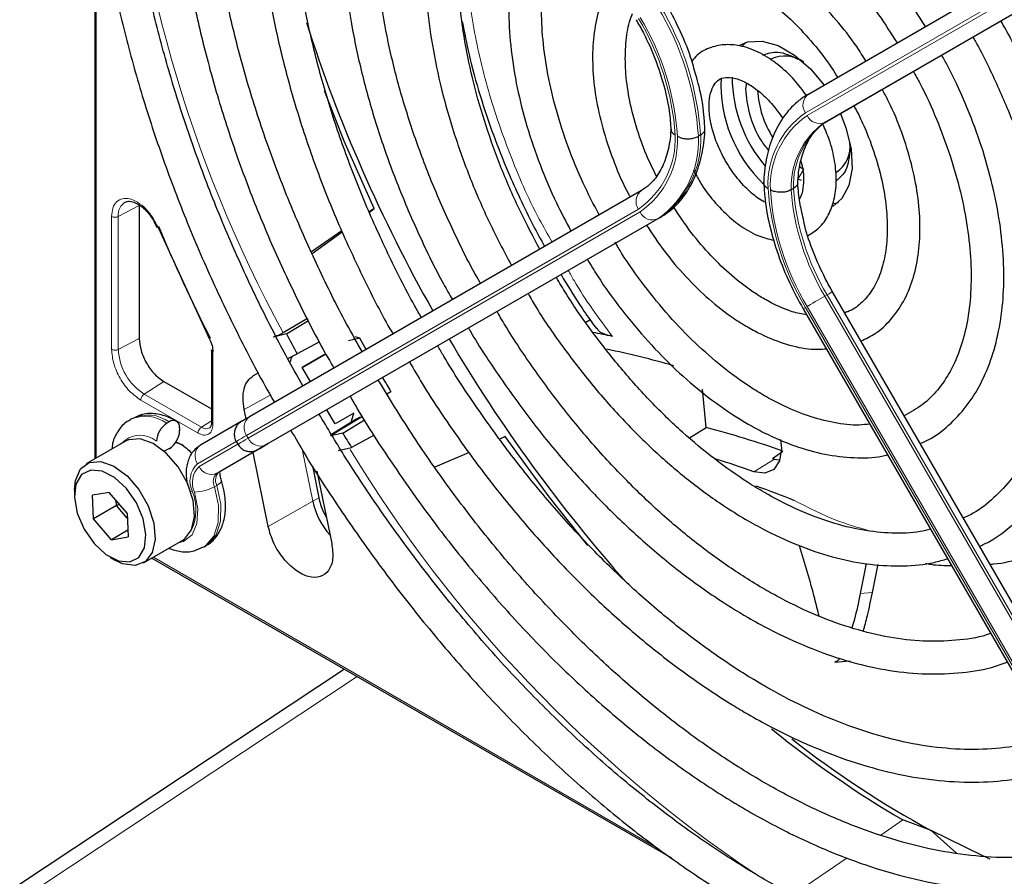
# Paper-space layout 'Blatt2' of a CAD drawing. Header units: millimetres. Extents: x 5 to 418, y 2 to 292.
# Tile 51 of 88: x 108 to 120, y 213 to 224. Entities that reach past the tile are written whole.
import ezdxf

# ---------------------------------------------------------------- set-up
doc = ezdxf.new("R2010")
doc.units = ezdxf.units.MM

psp = doc.layouts.new('Blatt2')

# ---------------------------------------------------------------- linework, layer by layer
at = {"color": 7, "linetype": 'Continuous', "lineweight": 25}
for p, q in [((108.866, 225.581), (108.866, 218.234)), ((117.6, 222.7), (122.395, 225.47)), ((117.828, 222.37), (122.624, 225.14)), ((116.834, 223.333), (116.794, 223.292)), ((116.834, 222.762), (116.847, 222.832)), ((116.28, 222.199), (116.252, 222.183)), ((117.495, 221.81), (117.541, 221.782)), ((117.515, 221.644), (117.47, 221.659)), ((115.557, 221.521), (110.761, 218.751)), ((117.416, 221.544), (117.387, 221.528)), ((109.41, 221.334), (109.41, 219.707)), ((117.911, 221.361), (117.965, 221.374)), ((112.285, 221.298), (112.225, 221.257)), ((112.226, 221.256), (112.285, 221.298)), ((109.59, 221.144), (109.624, 221.067)), ((115.785, 221.19), (110.989, 218.421)), ((109.641, 221.066), (110.271, 219.702)), ((111.889, 221.025), (111.517, 220.768)), ((111.526, 220.747), (111.894, 221.014)), ((122.69, 211.974), (117.894, 220.28)), ((117.534, 220.072), (122.329, 211.766)), ((111.469, 219.951), (111.172, 219.778)), ((111.211, 219.765), (111.481, 219.929)), ((114.875, 219.907), (114.926, 219.938)), ((111.211, 219.765), (111.051, 219.725)), ((111.615, 219.668), (111.342, 219.519)), ((112.109, 219.714), (111.972, 219.681)), ((112.109, 219.714), (112.052, 219.727)), ((110.295, 219.569), (110.295, 218.679)), ((111.229, 219.464), (111.342, 219.519)), ((111.406, 219.354), (111.692, 219.52)), ((111.692, 219.52), (111.406, 219.354)), ((110.87, 219.287), (110.805, 219.25)), ((111.506, 219.181), (111.406, 219.354)), ((109.713, 219.181), (110.295, 218.846)), ((112.49, 219.056), (112.442, 219.028)), ((116.347, 218.619), (116.304, 219.089)), ((110.718, 218.726), (110.695, 218.84)), ((111.806, 218.662), (111.706, 218.835)), ((109.327, 218.731), (109.299, 218.715)), ((109.777, 218.687), (109.749, 218.67)), ((110.657, 218.691), (110.161, 218.404)), ((110.294, 218.68), (110.294, 218.678)), ((112.074, 218.724), (111.762, 218.535)), ((112.038, 218.796), (111.806, 218.662)), ((111.9, 218.55), (112.166, 218.712)), ((112, 218.668), (112.038, 218.796)), ((109.904, 218.613), (109.904, 218.58)), ((116.143, 218.491), (116.347, 218.619)), ((109.243, 218.452), (108.762, 218.174)), ((109.857, 218.442), (109.904, 218.425)), ((110.597, 218.448), (110.617, 218.414)), ((111.9, 218.55), (111.75, 218.516)), ((112.284, 218.527), (112.008, 218.376)), ((113.889, 218.508), (113.821, 218.478)), ((109.777, 218.36), (109.749, 218.344)), ((110.886, 218.361), (110.389, 218.074)), ((110.942, 218.394), (110.87, 218.352)), ((111.843, 218.338), (112.008, 218.376)), ((117.161, 218.239), (117.287, 218.33)), ((110.988, 217.408), (110.803, 218.313)), ((113.446, 218.314), (113.029, 218.132)), ((117.161, 218.239), (117.185, 218.23)), ((117.185, 218.23), (117.244, 218.224)), ((111.529, 218.149), (111.608, 217.758)), ((111.585, 218.084), (111.766, 217.2)), ((108.617, 217.854), (108.617, 217.788)), ((109.042, 217.825), (108.837, 217.789)), ((108.85, 217.499), (108.837, 217.789)), ((109.261, 217.571), (109.042, 217.825)), ((109.133, 217.663), (109.13, 217.723)), ((109.133, 217.663), (108.85, 217.499)), ((109.171, 217.675), (109.133, 217.663)), ((109.264, 217.511), (109.133, 217.663)), ((109.069, 217.245), (108.85, 217.499)), ((109.261, 217.571), (109.274, 217.281)), ((109.27, 217.362), (109.069, 217.245)), ((109.069, 217.245), (109.274, 217.281)), ((109.462, 216.962), (109.943, 217.239)), ((110.199, 217.156), (110.227, 217.172)), ((109.056, 217.029), (109.112, 216.996)), ((109.565, 217.021), (115.924, 213.351)), ((118.305, 216.955), (118.232, 216.587)), ((117.922, 215.746), (118.111, 215.761)), ((111.924, 215.66), (107.947, 213.026)), ((119.099, 213.688), (118.755, 213.816)), ((119.099, 213.688), (119.411, 213.408))]:
    psp.add_line(p, q, dxfattribs=at)
at = {"color": 7, "linetype": 'Continuous', "lineweight": 18}
for p, q in [((108.883, 225.404), (108.883, 218.244)), ((122.358, 225.24), (117.562, 222.471)), ((117.582, 222.436), (122.378, 225.206)), ((122.595, 225.123), (117.8, 222.354)), ((117.828, 222.37), (117.8, 222.354)), ((117.541, 221.782), (117.47, 221.659)), ((109.41, 221.334), (109.154, 221.201)), ((110.724, 218.522), (115.52, 221.291)), ((115.54, 221.257), (110.744, 218.487)), ((109.072, 219.575), (109.072, 221.202)), ((109.154, 219.574), (109.154, 221.201)), ((110.961, 218.405), (115.757, 221.174)), ((115.785, 221.19), (115.757, 221.174)), ((117.828, 220.242), (117.8, 220.226)), ((117.8, 220.226), (122.595, 211.919)), ((122.624, 211.936), (117.828, 220.242)), ((117.562, 220.089), (122.358, 211.782)), ((122.378, 211.794), (117.582, 220.1)), ((109.154, 219.574), (109.41, 219.707)), ((110.312, 219.544), (110.312, 218.655)), ((110.805, 219.25), (110.87, 219.286)), ((109.713, 219.181), (109.471, 219.027)), ((110.13, 218.55), (109.43, 218.954)), ((110.171, 218.622), (109.471, 219.027)), ((111.014, 219.015), (110.695, 218.84)), ((110.295, 218.701), (110.171, 218.622)), ((112.143, 218.754), (111.75, 218.516)), ((110.124, 218.175), (110.597, 218.448)), ((110.744, 218.487), (110.724, 218.522)), ((110.616, 218.413), (110.144, 218.14)), ((110.361, 218.058), (110.857, 218.345)), ((111.408, 218.335), (111.534, 217.716)), ((116.931, 218.078), (117.185, 218.23)), ((110.389, 218.074), (110.361, 218.058)), ((110.36, 217.91), (110.331, 217.894)), ((111.534, 217.716), (110.988, 217.408)), ((111.608, 217.758), (111.534, 217.716)), ((109.583, 217.032), (115.753, 213.469)), ((118.232, 216.587), (118.382, 216.599)), ((112.078, 215.571), (108.217, 213.014)), ((118.755, 213.816), (118.485, 213.631)), ((118.075, 213.351), (117.393, 212.885))]:
    psp.add_line(p, q, dxfattribs=at)
at = {"color": 7, "linetype": 'Continuous', "lineweight": 25, "flags": 128}
for points in [[(116.759, 223.3), (116.855, 223.339), (117.032, 223.349), (117.228, 223.295), (117.43, 223.178), (117.625, 223.007), (117.79, 222.81)], [(112.285, 221.298), (111.92, 222.125), (111.677, 222.741)], [(117.99, 222.464), (118.058, 222.288), (118.121, 222.03), (118.133, 221.79), (118.095, 221.582), (118.009, 221.421), (117.899, 221.325)], [(112.187, 219.575), (112.155, 219.631), (112.109, 219.714)], [(110.761, 218.751), (110.733, 218.735), (110.709, 218.721), (110.69, 218.71), (110.676, 218.702), (110.671, 218.699)], [(109.943, 217.239), (109.966, 217.254), (110.051, 217.365), (110.087, 217.528), (110.069, 217.725), (110, 217.936), (109.887, 218.136), (109.741, 218.305), (109.58, 218.424), (109.42, 218.481), (109.279, 218.469), (109.243, 218.452)], [(114.898, 217.175), (114.425, 217.769), (113.889, 218.508)], [(117.258, 218.47), (117.269, 218.363), (117.246, 218.211), (117.175, 218.106), (117.066, 218.059), (116.931, 218.078)], [(109.749, 218.344), (109.724, 218.332), (109.715, 218.329)], [(109.947, 218.401), (109.947, 218.401), (109.856, 218.437)], [(110.857, 218.345), (110.884, 218.36), (110.906, 218.373), (110.924, 218.383), (110.937, 218.391), (110.942, 218.394)], [(110.975, 218.413), (110.971, 218.41), (110.957, 218.402), (110.938, 218.391), (110.914, 218.377), (110.886, 218.361)], [(110.989, 218.421), (110.963, 218.406), (110.941, 218.393), (110.923, 218.383), (110.91, 218.375), (110.901, 218.37), (110.897, 218.368), (110.897, 218.368)], [(110.95, 218.398), (110.948, 218.397), (110.942, 218.394)], [(110.977, 218.414), (110.983, 218.417), (110.984, 218.418)], [(108.617, 217.854), (108.629, 217.972), (108.691, 218.111), (108.798, 218.191), (108.939, 218.203), (109.099, 218.147), (109.261, 218.028), (109.406, 217.858), (109.519, 217.658), (109.589, 217.448), (109.606, 217.25), (109.57, 217.088), (109.485, 216.977), (109.359, 216.93), (109.206, 216.952), (109.112, 216.996)], [(108.857, 217.198), (109.003, 217.063), (109.155, 216.985), (109.295, 216.973), (109.406, 217.029), (109.475, 217.146), (109.493, 217.31), (109.459, 217.501), (109.376, 217.696), (109.254, 217.872), (109.108, 218.007), (108.956, 218.086), (108.816, 218.098), (108.705, 218.042), (108.636, 217.925), (108.618, 217.761), (108.652, 217.57), (108.735, 217.374), (108.857, 217.198)], [(119.824, 213.337), (119.723, 213.381), (119.099, 213.688)]]:
    psp.add_lwpolyline(points, dxfattribs=at)
at = {"color": 7, "linetype": 'Continuous', "lineweight": 18, "flags": 128}
for points in [[(117.894, 220.28), (117.891, 220.279), (117.883, 220.274), (117.87, 220.266), (117.851, 220.256), (117.828, 220.242)], [(117.8, 220.226), (117.773, 220.211), (117.744, 220.194), (117.714, 220.176), (117.683, 220.159), (117.654, 220.142), (117.626, 220.126), (117.602, 220.112), (117.582, 220.1)], [(117.562, 220.089), (117.547, 220.08), (117.537, 220.075), (117.534, 220.072), (117.534, 220.072)], [(110.744, 218.487), (110.707, 218.466), (110.677, 218.448), (110.652, 218.434), (110.634, 218.424), (110.622, 218.417), (110.617, 218.414), (110.617, 218.414)], [(110.87, 218.352), (110.864, 218.349), (110.863, 218.348)], [(110.897, 218.368), (110.898, 218.368), (110.904, 218.372)], [(110.942, 218.394), (110.946, 218.396), (110.949, 218.398), (110.95, 218.398)], [(110.36, 217.91), (110.382, 217.925), (110.4, 217.939), (110.411, 217.953), (110.416, 217.965), (110.415, 217.972)], [(110.199, 217.156), (110.225, 217.173), (110.324, 217.289), (110.377, 217.458), (110.38, 217.665), (110.331, 217.894)], [(110.36, 217.91), (110.408, 217.681), (110.405, 217.474), (110.352, 217.306), (110.253, 217.189), (110.227, 217.172)], [(110.088, 217.829), (110.128, 217.624), (110.117, 217.443), (110.056, 217.305), (109.95, 217.223), (109.887, 217.207)], [(110.04, 217.834), (110.041, 217.834), (110.062, 217.831)]]:
    psp.add_lwpolyline(points, dxfattribs=at)
at = {"color": 7, "linetype": 'Continuous', "lineweight": 18}
for centre, radius, start, end in [((125.632, 227.634), 16.456, 183.3097, 208.5112), ((112.725, 221.946), 3.535, 3.8459, 30.9445), ((112.753, 221.962), 3.535, 3.8459, 30.9445), ((112.759, 221.973), 3.218, 4.0341, 30.9259), ((112.73, 221.955), 3.275, 3.9971, 30.9295), ((117.698, 222.566), 0.166, 126.3512, 215.1851), ((118.177, 221.591), 1.073, 124.9266, 182.4906), ((118.185, 221.572), 1.053, 124.9128, 182.4318), ((117.733, 222.506), 0.166, 204.8163, 293.6431), ((118.35, 221.564), 0.963, 124.844, 182.1372), ((118.378, 221.58), 0.963, 124.844, 182.1372), ((114.917, 222.155), 1.053, 304.9128, 2.4318), ((114.925, 222.137), 1.073, 304.9266, 2.4906), ((115.09, 222.128), 1.164, 304.9831, 2.7305), ((115.118, 222.144), 1.164, 304.9831, 2.7305), ((115.655, 221.387), 0.166, 126.3512, 215.1851), ((120.372, 221.772), 3.275, 183.9971, 210.9295), ((120.343, 221.754), 3.218, 184.0341, 210.9259), ((120.337, 221.745), 2.958, 184.2186, 210.9078), ((120.366, 221.762), 2.958, 184.2186, 210.9078), ((109.331, 221.224), 0.178, 119.5203, 187.4277), ((115.69, 221.326), 0.166, 204.8163, 293.6431), ((109.841, 219.605), 0.687, 182.6055, 237.3945), ((109.485, 218.31), 0.446, 53.8639, 114.4166), ((109.514, 218.327), 0.445, 53.8215, 114.8681), ((110.859, 218.617), 0.166, 126.3512, 215.1851), ((110.228, 218.699), 0.0956, 233.416, 298.2251), ((109.42, 218.213), 0.311, 49.5168, 138.472), ((251.797, -25.854), 282.172, 119.99706, 120.02687), ((110.894, 218.557), 0.166, 204.8163, 293.6431), ((110.259, 218.271), 0.166, 126.3512, 215.1851), ((108.562, 222.595), 4.829, 299.9755, 300.1054), ((126.292, 227.033), 16.731, 211.2645, 235.9261), ((110.322, 217.962), 0.291, 132.8448, 206.7507), ((110.323, 217.947), 0.263, 132.8448, 206.7507), ((110.294, 218.21), 0.166, 204.8163, 293.6431), ((110.455, 217.956), 0.139, 132.8448, 206.7507), ((110.483, 217.973), 0.139, 132.8448, 206.7507), ((110.085, 218.327), 0.498, 270.2974, 299.6447), ((109.522, 217.61), 0.583, 335.251, 22.2577)]:
    psp.add_arc(centre, radius, start, end, dxfattribs=at)
at = {"color": 7, "linetype": 'Continuous', "lineweight": 25}
for centre, radius, start, end in [((129.425, 229.355), 18.876, 197.831, 209.5488), ((117.308, 222.777), 0.389, 53.1992, 115.4904), ((118.217, 222.821), 1.689, 177.4025, 226.3463), ((118.366, 222.919), 1.701, 180.437, 220.3631), ((118.171, 222.814), 1.197, 183.2626, 212.7905), ((117.721, 222.063), 0.389, 304.5077, 6.8045), ((129.836, 229.57), 21.902, 202.7985, 206.7494), ((128.674, 228.864), 19.691, 207.5219, 208.3335), ((112.783, 208.64), 11.354, 77.7003, 78.9345), ((129.568, 229.331), 18.988, 210.4777, 221.6124), ((112.708, 207.935), 11.891, 74.1751, 78.2418), ((129.396, 229.279), 19.756, 210.5791, 211.1598), ((109.827, 218.626), 0.0786, 350.786, 129.2033), ((109.898, 218.437), 0.277, 122.6055, 177.3945), ((109.628, 218.593), 0.277, 302.6055, 357.3945), ((113.233, 206.827), 12.196, 70.5855, 75.2059), ((128.687, 228.868), 19.705, 211.5758, 212.174), ((221.169, 27.497), 220.435, 119.99714, 120.02671), ((112.697, 206.165), 12.643, 70.4367, 72.6527), ((112.513, 205.393), 13.275, 68.2399, 70.4387), ((112.438, 217.915), 0.926, 192.4261, 221.5629), ((125.054, 224.616), 12.503, 230.7772, 239.7474), ((124.815, 224.221), 11.985, 231.7495, 241.5137)]:
    psp.add_arc(centre, radius, start, end, dxfattribs=at)
for points, knots in [([(110.808, 231.722), (110.714, 231.65), (110.488, 231.475), (110.171, 231.138), (109.851, 230.721), (109.573, 230.255), (109.335, 229.744), (109.139, 229.191), (108.987, 228.598), (108.879, 227.968), (108.816, 227.307), (108.799, 226.616), (108.827, 225.901), (108.9, 225.165), (109.017, 224.413), (109.179, 223.648), (109.383, 222.874), (109.629, 222.097), (109.915, 221.32), (110.239, 220.546), (110.603, 219.783), (110.881, 219.242), (111.045, 218.962), (111.066, 218.927)], [0, 0, 0, 0, 0.035046, 0.084759, 0.134587, 0.184575, 0.234734, 0.285047, 0.335482, 0.386002, 0.436574, 0.487171, 0.537775, 0.588371, 0.638955, 0.689525, 0.740079, 0.79062, 0.841149, 0.891668, 0.94218, 0.992687, 1, 1, 1, 1]), ([(111.412, 219.127), (111.301, 219.327), (111.054, 219.771), (110.712, 220.476), (110.381, 221.232), (110.089, 221.994), (109.835, 222.757), (109.623, 223.515), (109.453, 224.265), (109.326, 225.003), (109.242, 225.724), (109.202, 226.423), (109.207, 227.097), (109.255, 227.743), (109.346, 228.355), (109.481, 228.931), (109.656, 229.469), (109.873, 229.963), (110.128, 230.414), (110.423, 230.816), (110.716, 231.139), (110.925, 231.305), (111.01, 231.372)], [0, 0, 0, 0, 0.042136, 0.093403, 0.144665, 0.195918, 0.24716, 0.298386, 0.349596, 0.400786, 0.451955, 0.503102, 0.554231, 0.605345, 0.656454, 0.707569, 0.758714, 0.80992, 0.861231, 0.912695, 0.964359, 1, 1, 1, 1]), ([(111.533, 230.465), (111.52, 230.456), (111.379, 230.357), (111.143, 230.117), (110.83, 229.746), (110.559, 229.322), (110.327, 228.852), (110.139, 228.34), (109.993, 227.787), (109.892, 227.199), (109.836, 226.578), (109.825, 225.928), (109.86, 225.255), (109.94, 224.562), (110.065, 223.854), (110.233, 223.135), (110.443, 222.409), (110.694, 221.682), (110.984, 220.957), (111.314, 220.241), (111.585, 219.702), (111.755, 219.41), (111.792, 219.346)], [0, 0, 0, 0, 0.005507, 0.059059, 0.112718, 0.166568, 0.22064, 0.274924, 0.329377, 0.383948, 0.438591, 0.493268, 0.547952, 0.602625, 0.657281, 0.711917, 0.766534, 0.821135, 0.875721, 0.930297, 0.984866, 1, 1, 1, 1]), ([(112.139, 219.547), (112.074, 219.661), (111.881, 220), (111.594, 220.582), (111.28, 221.286), (111.005, 221.996), (110.769, 222.707), (110.574, 223.413), (110.422, 224.111), (110.312, 224.795), (110.246, 225.461), (110.224, 226.104), (110.246, 226.72), (110.311, 227.306), (110.42, 227.856), (110.57, 228.368), (110.76, 228.839), (110.99, 229.267), (111.26, 229.645), (111.509, 229.928), (111.681, 230.065), (111.738, 230.11)], [0, 0, 0, 0, 0.028011, 0.083582, 0.139147, 0.1947, 0.250238, 0.305756, 0.361251, 0.416719, 0.472159, 0.52757, 0.582957, 0.638329, 0.6937, 0.749093, 0.80455, 0.860127, 0.915892, 0.971916, 1, 1, 1, 1]), ([(112.263, 229.202), (112.18, 229.131), (111.986, 228.965), (111.723, 228.645), (111.47, 228.254), (111.26, 227.816), (111.091, 227.335), (110.966, 226.815), (110.886, 226.259), (110.851, 225.673), (110.861, 225.06), (110.918, 224.426), (111.018, 223.775), (111.163, 223.112), (111.351, 222.442), (111.58, 221.769), (111.847, 221.098), (112.156, 220.437), (112.38, 219.991), (112.51, 219.772), (112.515, 219.764)], [0, 0, 0, 0, 0.043569, 0.102164, 0.161004, 0.220147, 0.279578, 0.339236, 0.399046, 0.458941, 0.518871, 0.578798, 0.638704, 0.698585, 0.758439, 0.81827, 0.87808, 0.937877, 0.997664, 1, 1, 1, 1]), ([(112.863, 219.965), (112.835, 220.014), (112.686, 220.27), (112.449, 220.748), (112.156, 221.396), (111.903, 222.051), (111.689, 222.705), (111.516, 223.355), (111.386, 223.995), (111.298, 224.619), (111.255, 225.224), (111.255, 225.803), (111.299, 226.353), (111.386, 226.87), (111.514, 227.349), (111.684, 227.787), (111.891, 228.182), (112.14, 228.527), (112.333, 228.749), (112.452, 228.841), (112.465, 228.851)], [0, 0, 0, 0, 0.01444, 0.075617, 0.136785, 0.197937, 0.259068, 0.32017, 0.381239, 0.442268, 0.503257, 0.564207, 0.625127, 0.686037, 0.746963, 0.807957, 0.869101, 0.930499, 0.992258, 1, 1, 1, 1]), ([(112.993, 227.938), (112.923, 227.875), (112.754, 227.723), (112.528, 227.422), (112.311, 227.049), (112.137, 226.629), (112.006, 226.168), (111.919, 225.671), (111.878, 225.141), (111.883, 224.585), (111.933, 224.006), (112.028, 223.411), (112.167, 222.805), (112.348, 222.193), (112.57, 221.58), (112.832, 220.972), (113.058, 220.505), (113.206, 220.248), (113.243, 220.184)], [0, 0, 0, 0, 0.045337, 0.11062, 0.176282, 0.242384, 0.308874, 0.375644, 0.442577, 0.509583, 0.576595, 0.64358, 0.710528, 0.777438, 0.844314, 0.911165, 0.977999, 1, 1, 1, 1]), ([(113.586, 220.382), (113.583, 220.388), (113.469, 220.581), (113.274, 220.976), (113.008, 221.563), (112.783, 222.157), (112.596, 222.75), (112.451, 223.336), (112.349, 223.91), (112.29, 224.467), (112.275, 225.001), (112.304, 225.506), (112.375, 225.979), (112.488, 226.414), (112.64, 226.809), (112.833, 227.157), (113.019, 227.417), (113.153, 227.54), (113.198, 227.581)], [0, 0, 0, 0, 0.002079, 0.070996, 0.1399, 0.208781, 0.277628, 0.346429, 0.415177, 0.483863, 0.552488, 0.62106, 0.689605, 0.758159, 0.826801, 0.895661, 0.964912, 1, 1, 1, 1]), ([(113.722, 226.675), (113.717, 226.671), (113.62, 226.589), (113.465, 226.384), (113.263, 226.058), (113.106, 225.683), (112.992, 225.268), (112.923, 224.816), (112.9, 224.334), (112.922, 223.827), (112.99, 223.301), (113.103, 222.762), (113.258, 222.215), (113.455, 221.668), (113.688, 221.126), (113.873, 220.776), (113.965, 220.601)], [0, 0, 0, 0, 0.004033, 0.07871, 0.15389, 0.229752, 0.306249, 0.383198, 0.460397, 0.537693, 0.614972, 0.6922, 0.769368, 0.846482, 0.923554, 1, 1, 1, 1]), ([(114.312, 220.802), (114.231, 220.955), (114.059, 221.278), (113.839, 221.785), (113.648, 222.31), (113.497, 222.834), (113.388, 223.347), (113.322, 223.845), (113.3, 224.322), (113.321, 224.77), (113.384, 225.185), (113.488, 225.563), (113.633, 225.896), (113.781, 226.147), (113.894, 226.267), (113.933, 226.309)], [0, 0, 0, 0, 0.072943, 0.153521, 0.234056, 0.314528, 0.394918, 0.475208, 0.555393, 0.63548, 0.715511, 0.795552, 0.875749, 0.95636, 1, 1, 1, 1]), ([(119.031, 223.527), (118.944, 223.662), (118.766, 223.942), (118.46, 224.334), (118.128, 224.704), (117.777, 225.034), (117.414, 225.321), (117.042, 225.56), (116.668, 225.746), (116.296, 225.877), (115.932, 225.948), (115.582, 225.959), (115.255, 225.907), (114.983, 225.815), (114.836, 225.717), (114.778, 225.678)], [0, 0, 0, 0, 0.074384, 0.153857, 0.233394, 0.313032, 0.392803, 0.472727, 0.552799, 0.632945, 0.712925, 0.792378, 0.870881, 0.948205, 1, 1, 1, 1]), ([(114.978, 225.33), (115.002, 225.349), (115.096, 225.424), (115.291, 225.501), (115.564, 225.557), (115.864, 225.552), (116.182, 225.492), (116.512, 225.377), (116.85, 225.208), (117.191, 224.988), (117.528, 224.72), (117.856, 224.409), (118.169, 224.058), (118.449, 223.696), (118.61, 223.442), (118.683, 223.326)], [0, 0, 0, 0, 0.0289718, 0.1142789, 0.1997976, 0.2836232, 0.3657637, 0.4469139, 0.5276542, 0.6083059, 0.6889878, 0.7697749, 0.8506782, 0.9316791, 1, 1, 1, 1]), ([(114.457, 225.401), (114.393, 225.319), (114.261, 225.151), (114.114, 224.841), (114.006, 224.49), (113.943, 224.102), (113.925, 223.683), (113.954, 223.239), (114.029, 222.779), (114.147, 222.309), (114.309, 221.836), (114.49, 221.404), (114.632, 221.137), (114.693, 221.022)], [0, 0, 0, 0, 0.087458, 0.178657, 0.271088, 0.364497, 0.458466, 0.552645, 0.646789, 0.740833, 0.834772, 0.928628, 1, 1, 1, 1]), ([(115.038, 221.221), (114.971, 221.35), (114.828, 221.624), (114.654, 222.055), (114.508, 222.502), (114.405, 222.942), (114.344, 223.366), (114.326, 223.769), (114.351, 224.142), (114.416, 224.481), (114.523, 224.774), (114.611, 224.956), (114.671, 225.025), (114.673, 225.028)], [0, 0, 0, 0, 0.090298, 0.19153, 0.29266, 0.393638, 0.494422, 0.594988, 0.69535, 0.795611, 0.895939, 0.99677, 1, 1, 1, 1]), ([(118.301, 223.105), (118.265, 223.165), (118.155, 223.342), (117.941, 223.61), (117.668, 223.903), (117.376, 224.153), (117.073, 224.358), (116.765, 224.51), (116.459, 224.605), (116.161, 224.639), (115.883, 224.608), (115.659, 224.534), (115.546, 224.451), (115.504, 224.42)], [0, 0, 0, 0, 0.04971, 0.148978, 0.248408, 0.348108, 0.448168, 0.548614, 0.64925, 0.749315, 0.847677, 0.943478, 1, 1, 1, 1]), ([(115.704, 224.073), (115.717, 224.085), (115.779, 224.145), (115.92, 224.202), (116.129, 224.238), (116.369, 224.214), (116.624, 224.135), (116.887, 224.002), (117.152, 223.82), (117.413, 223.592), (117.66, 223.321), (117.844, 223.089), (117.933, 222.942), (117.955, 222.906)], [0, 0, 0, 0, 0.029258, 0.138407, 0.250078, 0.356664, 0.459361, 0.560618, 0.661623, 0.762745, 0.864149, 0.965811, 1, 1, 1, 1]), ([(115.206, 224.103), (115.172, 224.047), (115.088, 223.912), (115.007, 223.652), (114.957, 223.335), (114.955, 222.987), (114.999, 222.618), (115.088, 222.236), (115.222, 221.854), (115.335, 221.586), (115.411, 221.453), (115.418, 221.44)], [0, 0, 0, 0, 0.088797, 0.21354, 0.340937, 0.469926, 0.599428, 0.728789, 0.857907, 0.986829, 1, 1, 1, 1]), ([(116.221, 222.934), (116.201, 223.006), (116.149, 223.197), (116.025, 223.497), (115.907, 223.715), (115.851, 223.818)], [0, 0, 0, 0, 0.241522, 0.639043, 1, 1, 1, 1]), ([(115.738, 221.694), (115.689, 221.797), (115.585, 222.015), (115.472, 222.354), (115.391, 222.698), (115.354, 223.025), (115.36, 223.323), (115.392, 223.547), (115.434, 223.652), (115.447, 223.686)], [0, 0, 0, 0, 0.140593, 0.298994, 0.456939, 0.614254, 0.770852, 0.926891, 1, 1, 1, 1]), ([(113.363, 223.587), (113.389, 223.453), (113.447, 223.154), (113.576, 222.689), (113.736, 222.208), (113.903, 221.788), (114.069, 221.419), (114.216, 221.114), (114.324, 220.92), (114.371, 220.836)], [0, 0, 0, 0, 0.1462633, 0.3272573, 0.5007674, 0.6642332, 0.7811274, 0.9044572, 1, 1, 1, 1]), ([(115.491, 223.61), (115.521, 223.556), (115.609, 223.399), (115.73, 223.127), (115.836, 222.803), (115.899, 222.509), (115.911, 222.335), (115.917, 222.258)], [0, 0, 0, 0, 0.121243, 0.354097, 0.586718, 0.818525, 1, 1, 1, 1]), ([(119.692, 217.165), (119.734, 217.184), (119.884, 217.253), (120.11, 217.43), (120.366, 217.689), (120.581, 218.001), (120.756, 218.357), (120.888, 218.756), (120.976, 219.193), (121.018, 219.663), (121.015, 220.16), (120.966, 220.679), (120.872, 221.214), (120.734, 221.758), (120.554, 222.306), (120.333, 222.85), (120.132, 223.283), (119.994, 223.527), (119.954, 223.598)], [0, 0, 0, 0, 0.025432, 0.09144, 0.157422, 0.22372, 0.290583, 0.358045, 0.425981, 0.494211, 0.562575, 0.63096, 0.699308, 0.767604, 0.835849, 0.904052, 0.972225, 1, 1, 1, 1]), ([(119.609, 223.399), (119.621, 223.38), (119.729, 223.195), (119.903, 222.828), (120.127, 222.306), (120.309, 221.78), (120.451, 221.258), (120.551, 220.747), (120.608, 220.253), (120.621, 219.783), (120.591, 219.341), (120.519, 218.933), (120.407, 218.564), (120.255, 218.238), (120.068, 217.957), (119.842, 217.727), (119.65, 217.578), (119.523, 217.524), (119.492, 217.511)], [0, 0, 0, 0, 0.007987, 0.077271, 0.146533, 0.215753, 0.284916, 0.354005, 0.423006, 0.491916, 0.560748, 0.629544, 0.698364, 0.767357, 0.836765, 0.906897, 0.977993, 1, 1, 1, 1]), ([(117.575, 222.683), (117.527, 222.748), (117.421, 222.89), (117.228, 223.066), (117.013, 223.209), (116.796, 223.291), (116.59, 223.314), (116.402, 223.278), (116.255, 223.205), (116.193, 223.128), (116.172, 223.102)], [0, 0, 0, 0, 0.121104, 0.2635302, 0.4076173, 0.5537345, 0.6817485, 0.803792, 0.9341983, 1, 1, 1, 1]), ([(117.043, 223.178), (117.102, 223.199), (117.226, 223.242), (117.386, 223.168), (117.47, 223.129)], [0, 0, 0, 0, 0.4702619, 1, 1, 1, 1]), ([(118.967, 218.422), (119.01, 218.441), (119.149, 218.503), (119.349, 218.666), (119.562, 218.904), (119.734, 219.191), (119.865, 219.521), (119.952, 219.891), (119.994, 220.295), (119.989, 220.726), (119.938, 221.179), (119.842, 221.645), (119.704, 222.117), (119.522, 222.588), (119.362, 222.944), (119.253, 223.136), (119.228, 223.179)], [0, 0, 0, 0, 0.034804, 0.110957, 0.187067, 0.263784, 0.341517, 0.420224, 0.499594, 0.579283, 0.659033, 0.738718, 0.818313, 0.897826, 0.977281, 1, 1, 1, 1]), ([(116.333, 222.264), (116.33, 222.324), (116.319, 222.495), (116.285, 222.721), (116.235, 222.887), (116.221, 222.934)], [0, 0, 0, 0, 0.275641, 0.795667, 1, 1, 1, 1]), ([(117.061, 221.375), (117.034, 221.392), (116.956, 221.44), (116.823, 221.557), (116.674, 221.733), (116.547, 221.938), (116.452, 222.156), (116.394, 222.37), (116.377, 222.563), (116.397, 222.719), (116.445, 222.824), (116.503, 222.881), (116.573, 222.908), (116.689, 222.902), (116.832, 222.849), (116.992, 222.741), (117.15, 222.591), (117.241, 222.464), (117.287, 222.4)], [0, 0, 0, 0, 0.032778, 0.096298, 0.160575, 0.225403, 0.29037, 0.354897, 0.418511, 0.481016, 0.543198, 0.607254, 0.68171, 0.742597, 0.808137, 0.871777, 0.935579, 1, 1, 1, 1]), ([(118.882, 222.979), (118.909, 222.93), (119.017, 222.739), (119.171, 222.391), (119.339, 221.945), (119.465, 221.5), (119.55, 221.066), (119.592, 220.651), (119.591, 220.26), (119.547, 219.902), (119.463, 219.582), (119.342, 219.304), (119.185, 219.073), (118.997, 218.886), (118.846, 218.804), (118.77, 218.763)], [0, 0, 0, 0, 0.027614, 0.108697, 0.189719, 0.270641, 0.351426, 0.432043, 0.512486, 0.59279, 0.673063, 0.753515, 0.834611, 0.917039, 1, 1, 1, 1]), ([(117.112, 222.01), (117.081, 222.05), (116.977, 222.181), (116.864, 222.459), (116.844, 222.661), (116.834, 222.762)], [0, 0, 0, 0, 0.182718, 0.591359, 1, 1, 1, 1]), ([(117.6, 222.7), (117.56, 222.675), (117.453, 222.606), (117.307, 222.451), (117.176, 222.23), (117.09, 221.97), (117.058, 221.756), (117.052, 221.632), (117.051, 221.61)], [0, 0, 0, 0, 0.120337, 0.325835, 0.532783, 0.744527, 0.954131, 1, 1, 1, 1]), ([(118.242, 219.677), (118.301, 219.705), (118.438, 219.77), (118.614, 219.936), (118.769, 220.157), (118.881, 220.421), (118.949, 220.724), (118.972, 221.06), (118.948, 221.421), (118.878, 221.798), (118.763, 222.181), (118.637, 222.505), (118.536, 222.693), (118.501, 222.759)], [0, 0, 0, 0, 0.070989, 0.164196, 0.25756, 0.352629, 0.449898, 0.548788, 0.648408, 0.74807, 0.847559, 0.946872, 1, 1, 1, 1]), ([(118.155, 222.559), (118.192, 222.488), (118.288, 222.303), (118.404, 221.993), (118.503, 221.645), (118.557, 221.31), (118.57, 220.997), (118.542, 220.717), (118.475, 220.477), (118.375, 220.28), (118.242, 220.133), (118.132, 220.049), (118.054, 220.029), (118.041, 220.025)], [0, 0, 0, 0, 0.063601, 0.165373, 0.266904, 0.368074, 0.468795, 0.569085, 0.669207, 0.76971, 0.872125, 0.978915, 1, 1, 1, 1]), ([(117.468, 221.602), (117.471, 221.648), (117.48, 221.782), (117.524, 221.976), (117.61, 222.164), (117.713, 222.294), (117.794, 222.347), (117.828, 222.37)], [0, 0, 0, 0, 0.1219982, 0.3552798, 0.5889005, 0.8262984, 1, 1, 1, 1]), ([(117.594, 220.969), (117.641, 220.998), (117.741, 221.059), (117.848, 221.213), (117.92, 221.404), (117.947, 221.628), (117.926, 221.879), (117.87, 222.119), (117.803, 222.269), (117.775, 222.331)], [0, 0, 0, 0, 0.12448, 0.266559, 0.411606, 0.564488, 0.723656, 0.884548, 1, 1, 1, 1]), ([(115.917, 222.288), (115.914, 222.242), (115.905, 222.109), (115.86, 221.914), (115.774, 221.726), (115.671, 221.597), (115.591, 221.543), (115.557, 221.521)], [0, 0, 0, 0, 0.1219982, 0.3552798, 0.5889005, 0.8262984, 1, 1, 1, 1]), ([(115.785, 221.19), (115.825, 221.216), (115.932, 221.284), (116.078, 221.439), (116.208, 221.661), (116.294, 221.92), (116.327, 222.135), (116.332, 222.259), (116.333, 222.281)], [0, 0, 0, 0, 0.120337, 0.325835, 0.532783, 0.744527, 0.954131, 1, 1, 1, 1]), ([(115.919, 222.271), (115.919, 222.264), (115.919, 222.245), (115.938, 222.221), (115.959, 222.206), (115.968, 222.2), (115.969, 222.2)], [0, 0, 0, 0, 0.267005, 0.707923, 0.972609, 1, 1, 1, 1]), ([(115.997, 222.183), (115.998, 222.183), (116.008, 222.177), (116.034, 222.165), (116.084, 222.153), (116.145, 222.151), (116.205, 222.161), (116.236, 222.176), (116.252, 222.183)], [0, 0, 0, 0, 0.013464, 0.142089, 0.356782, 0.571253, 0.785625, 1, 1, 1, 1]), ([(116.28, 222.199), (116.293, 222.208), (116.318, 222.227), (116.334, 222.254), (116.331, 222.271), (116.331, 222.275)], [0, 0, 0, 0, 0.416078, 0.832149, 1, 1, 1, 1]), ([(118.107, 222.027), (118.098, 221.934), (118.083, 221.76), (117.984, 221.675), (117.938, 221.636)], [0, 0, 0, 0, 0.534725, 1, 1, 1, 1]), ([(117.509, 221.874), (117.517, 221.838), (117.542, 221.733), (117.54, 221.585), (117.519, 221.464), (117.495, 221.426), (117.488, 221.415)], [0, 0, 0, 0, 0.179637, 0.523495, 0.861797, 1, 1, 1, 1]), ([(116.194, 221.773), (116.219, 221.722), (116.288, 221.586), (116.438, 221.387), (116.626, 221.19), (116.773, 221.081), (116.89, 221.012), (117.004, 220.952), (117.111, 220.927), (117.177, 220.912)], [0, 0, 0, 0, 0.1157719, 0.3097571, 0.5047025, 0.6908712, 0.7185115, 0.8244681, 1, 1, 1, 1]), ([(117.051, 221.626), (117.055, 221.567), (117.065, 221.395), (117.116, 221.099), (117.22, 220.741), (117.359, 220.394), (117.477, 220.176), (117.534, 220.072)], [0, 0, 0, 0, 0.119661, 0.345415, 0.570792, 0.795741, 1, 1, 1, 1]), ([(117.104, 221.544), (117.104, 221.545), (117.094, 221.55), (117.074, 221.565), (117.053, 221.591), (117.054, 221.612), (117.054, 221.62)], [0, 0, 0, 0, 0.026094, 0.275384, 0.691481, 1, 1, 1, 1]), ([(117.467, 221.614), (117.467, 221.611), (117.469, 221.597), (117.454, 221.571), (117.428, 221.553), (117.416, 221.544)], [0, 0, 0, 0, 0.1057261, 0.5528573, 1, 1, 1, 1]), ([(117.532, 221.198), (117.516, 221.266), (117.481, 221.417), (117.472, 221.556), (117.468, 221.633)], [0, 0, 0, 0, 0.451682, 1, 1, 1, 1]), ([(117.387, 221.528), (117.372, 221.52), (117.34, 221.505), (117.28, 221.496), (117.219, 221.498), (117.17, 221.51), (117.143, 221.522), (117.134, 221.527), (117.133, 221.528)], [0, 0, 0, 0, 0.214285, 0.428564, 0.643, 0.857746, 0.986659, 1, 1, 1, 1]), ([(109.244, 221.375), (109.25, 221.379), (109.27, 221.392), (109.322, 221.386), (109.389, 221.359), (109.45, 221.316), (109.52, 221.25), (109.563, 221.186), (109.59, 221.144)], [0, 0, 0, 0, 0.09615, 0.304831, 0.476585, 0.615596, 0.753805, 1, 1, 1, 1]), ([(117.578, 219.996), (117.52, 220.007), (117.383, 220.033), (117.204, 220.113), (117.043, 220.2), (116.882, 220.301), (116.66, 220.471), (116.404, 220.717), (116.161, 221), (116.019, 221.212), (115.948, 221.318)], [0, 0, 0, 0, 0.112168, 0.264833, 0.312906, 0.391862, 0.543416, 0.695468, 0.84795, 1, 1, 1, 1]), ([(115.618, 221.094), (115.69, 220.986), (115.838, 220.762), (116.097, 220.459), (116.379, 220.184), (116.637, 219.983), (116.853, 219.847), (117.071, 219.731), (117.33, 219.631), (117.598, 219.571), (117.756, 219.578), (117.817, 219.581)], [0, 0, 0, 0, 0.120708, 0.249746, 0.379057, 0.508773, 0.587522, 0.656403, 0.78692, 0.917396, 1, 1, 1, 1]), ([(117.894, 220.28), (117.864, 220.334), (117.776, 220.492), (117.657, 220.763), (117.566, 221.019), (117.539, 221.161), (117.532, 221.198)], [0, 0, 0, 0, 0.181221, 0.529266, 0.876963, 1, 1, 1, 1]), ([(118.348, 218.661), (118.306, 218.656), (118.171, 218.639), (117.916, 218.671), (117.593, 218.754), (117.305, 218.874), (117.068, 219.001), (116.83, 219.147), (116.545, 219.355), (116.212, 219.647), (115.891, 219.98), (115.59, 220.351), (115.369, 220.656), (115.26, 220.842), (115.234, 220.886)], [0, 0, 0, 0, 0.047676, 0.151074, 0.25274, 0.353538, 0.411896, 0.46439, 0.564798, 0.665378, 0.766103, 0.866964, 0.967925, 1, 1, 1, 1]), ([(114.894, 220.676), (114.935, 220.608), (115.064, 220.393), (115.312, 220.055), (115.633, 219.668), (115.976, 219.319), (116.334, 219.011), (116.632, 218.799), (116.874, 218.652), (117.117, 218.521), (117.432, 218.386), (117.801, 218.282), (118.158, 218.243), (118.414, 218.245), (118.543, 218.28), (118.565, 218.286)], [0, 0, 0, 0, 0.043227, 0.137062, 0.230954, 0.324945, 0.419075, 0.513378, 0.553496, 0.603349, 0.697902, 0.792503, 0.886726, 0.980084, 1, 1, 1, 1]), ([(114.572, 220.49), (114.646, 220.367), (114.765, 220.171), (114.913, 219.953), (114.983, 219.857), (115.004, 219.83)], [0, 0, 0, 0, 0.543563, 0.867205, 1, 1, 1, 1]), ([(119.092, 217.374), (119.051, 217.363), (118.904, 217.325), (118.625, 217.319), (118.26, 217.354), (117.877, 217.45), (117.491, 217.596), (117.217, 217.734), (117.006, 217.855), (116.788, 217.988), (116.451, 218.226), (116.056, 218.555), (115.671, 218.927), (115.302, 219.338), (114.954, 219.783), (114.69, 220.159), (114.554, 220.391), (114.515, 220.457)], [0, 0, 0, 0, 0.032329, 0.115134, 0.196873, 0.277819, 0.358317, 0.434253, 0.443254, 0.485269, 0.565494, 0.645808, 0.726194, 0.806653, 0.887173, 0.967737, 1, 1, 1, 1]), ([(114.168, 220.257), (114.202, 220.199), (114.336, 219.968), (114.602, 219.588), (114.961, 219.122), (115.344, 218.691), (115.745, 218.296), (116.16, 217.944), (116.534, 217.675), (116.844, 217.484), (117.156, 217.314), (117.518, 217.151), (117.944, 217.014), (118.36, 216.934), (118.76, 216.918), (119.076, 216.944), (119.247, 216.997), (119.3, 217.013)], [0, 0, 0, 0, 0.026021, 0.103081, 0.180162, 0.257284, 0.334465, 0.411723, 0.489069, 0.538868, 0.579706, 0.657194, 0.734725, 0.812115, 0.889159, 0.965619, 1, 1, 1, 1]), ([(119.828, 216.098), (119.811, 216.092), (119.68, 216.044), (119.406, 216.008), (119.009, 215.994), (118.591, 216.043), (118.158, 216.147), (117.714, 216.306), (117.346, 216.48), (117.049, 216.645), (116.751, 216.825), (116.369, 217.089), (115.92, 217.45), (115.481, 217.855), (115.055, 218.301), (114.647, 218.782), (114.263, 219.296), (113.976, 219.717), (113.828, 219.971), (113.789, 220.038)], [0, 0, 0, 0, 0.010331, 0.081097, 0.151268, 0.220842, 0.28997, 0.358829, 0.427557, 0.457972, 0.493968, 0.562628, 0.631343, 0.700101, 0.768903, 0.837746, 0.906621, 0.975519, 1, 1, 1, 1]), ([(111.172, 219.778), (111.162, 219.773), (111.142, 219.762), (111.108, 219.746), (111.075, 219.733), (111.059, 219.728), (111.051, 219.725)], [0, 0, 0, 0, 0.247031, 0.49612, 0.747473, 1, 1, 1, 1]), ([(113.44, 219.836), (113.448, 219.822), (113.566, 219.614), (113.824, 219.229), (114.21, 218.69), (114.625, 218.183), (115.06, 217.711), (115.512, 217.277), (115.977, 216.885), (116.428, 216.557), (116.809, 216.319), (117.19, 216.11), (117.595, 215.923), (118.071, 215.755), (118.538, 215.646), (118.992, 215.595), (119.427, 215.606), (119.775, 215.656), (119.967, 215.724), (120.031, 215.746)], [0, 0, 0, 0, 0.00489, 0.071718, 0.138555, 0.205411, 0.272296, 0.33922, 0.406191, 0.473218, 0.530554, 0.565918, 0.633038, 0.700192, 0.767278, 0.834196, 0.900813, 0.967008, 1, 1, 1, 1]), ([(115.201, 219.733), (115.135, 219.75), (115.043, 219.774), (115.018, 219.822), (115.012, 219.835)], [0, 0, 0, 0, 0.720284, 1, 1, 1, 1]), ([(110.312, 219.544), (110.307, 219.548), (110.298, 219.555), (110.293, 219.564), (110.295, 219.569), (110.295, 219.569)], [0, 0, 0, 0, 0.4835124, 0.9670247, 1, 1, 1, 1]), ([(120.557, 214.835), (120.493, 214.812), (120.302, 214.743), (119.952, 214.688), (119.515, 214.669), (119.056, 214.71), (118.582, 214.806), (118.095, 214.959), (117.608, 215.162), (117.261, 215.341), (116.994, 215.493), (116.718, 215.66), (116.296, 215.948), (115.799, 216.337), (115.311, 216.771), (114.835, 217.246), (114.376, 217.76), (113.936, 218.307), (113.523, 218.885), (113.231, 219.325), (113.088, 219.576), (113.063, 219.618)], [0, 0, 0, 0, 0.031219, 0.093709, 0.155812, 0.217519, 0.278913, 0.340099, 0.401169, 0.458925, 0.466609, 0.498605, 0.559596, 0.620625, 0.681681, 0.742768, 0.803883, 0.865022, 0.92618, 0.987351, 1, 1, 1, 1]), ([(111.292, 219.494), (111.289, 219.492), (111.27, 219.475), (111.261, 219.445), (111.254, 219.419)], [0, 0, 0, 0, 0.117602, 1, 1, 1, 1]), ([(112.718, 219.419), (112.769, 219.331), (112.944, 219.031), (113.273, 218.541), (113.703, 217.954), (114.158, 217.399), (114.633, 216.878), (115.126, 216.396), (115.633, 215.955), (116.15, 215.56), (116.561, 215.287), (116.891, 215.09), (117.221, 214.908), (117.664, 214.698), (118.185, 214.504), (118.699, 214.367), (119.2, 214.289), (119.685, 214.268), (120.149, 214.311), (120.509, 214.382), (120.703, 214.46), (120.761, 214.483)], [0, 0, 0, 0, 0.024893, 0.084681, 0.144477, 0.204286, 0.264115, 0.32397, 0.383856, 0.443777, 0.503736, 0.525177, 0.556785, 0.616785, 0.676812, 0.736803, 0.796699, 0.856424, 0.915894, 0.975048, 1, 1, 1, 1]), ([(110.695, 218.84), (110.688, 218.886), (110.674, 218.978), (110.691, 219.097), (110.732, 219.194), (110.78, 219.231), (110.805, 219.25)], [0, 0, 0, 0, 0.249963, 0.499997, 0.749957, 1, 1, 1, 1]), ([(121.287, 213.571), (121.246, 213.554), (121.068, 213.479), (120.726, 213.404), (120.263, 213.349), (119.776, 213.355), (119.272, 213.416), (118.753, 213.535), (118.222, 213.709), (117.692, 213.933), (117.303, 214.134), (117.001, 214.305), (116.688, 214.493), (116.229, 214.802), (115.688, 215.217), (115.156, 215.677), (114.635, 216.18), (114.129, 216.722), (113.641, 217.299), (113.176, 217.909), (112.737, 218.541), (112.468, 218.981), (112.336, 219.198)], [0, 0, 0, 0, 0.017316, 0.07398, 0.130407, 0.186548, 0.242429, 0.298112, 0.353664, 0.409142, 0.461634, 0.472322, 0.501413, 0.556837, 0.61229, 0.667762, 0.723255, 0.77877, 0.834303, 0.889852, 0.945412, 1, 1, 1, 1]), ([(111.992, 219), (112.02, 218.949), (112.18, 218.669), (112.502, 218.177), (112.956, 217.532), (113.437, 216.917), (113.94, 216.333), (114.462, 215.786), (115, 215.279), (115.55, 214.815), (116.11, 214.396), (116.549, 214.109), (116.899, 213.902), (117.25, 213.708), (117.728, 213.477), (118.291, 213.259), (118.847, 213.096), (119.392, 212.992), (119.921, 212.947), (120.433, 212.959), (120.919, 213.035), (121.273, 213.123), (121.453, 213.204), (121.49, 213.22)], [0, 0, 0, 0, 0.011961, 0.066529, 0.121102, 0.175682, 0.230275, 0.284884, 0.339513, 0.394165, 0.448844, 0.503549, 0.521416, 0.550246, 0.604978, 0.659732, 0.714464, 0.769138, 0.823706, 0.878111, 0.932303, 0.986256, 1, 1, 1, 1]), ([(109.304, 218.711), (109.291, 218.705), (109.227, 218.679), (109.148, 218.578), (109.086, 218.461), (109.078, 218.379), (109.075, 218.355)], [0, 0, 0, 0, 0.102144, 0.476357, 0.846892, 1, 1, 1, 1]), ([(109.867, 218.695), (109.833, 218.713), (109.744, 218.76), (109.597, 218.794), (109.446, 218.789), (109.367, 218.746), (109.335, 218.729)], [0, 0, 0, 0, 0.190542, 0.506345, 0.801069, 1, 1, 1, 1]), ([(110.674, 218.701), (110.672, 218.699), (110.664, 218.695), (110.664, 218.695), (110.662, 218.694), (110.662, 218.694), (110.662, 218.694), (110.661, 218.693), (110.659, 218.692), (110.653, 218.689), (110.639, 218.678), (110.616, 218.657), (110.591, 218.622), (110.573, 218.573), (110.572, 218.514), (110.582, 218.468), (110.597, 218.449), (110.599, 218.447)], [0, 0, 0, 0, 0.076727, 0.195946, 0.240679, 0.26028, 0.269601, 0.276251, 0.279866, 0.286552, 0.331181, 0.417981, 0.523048, 0.65974, 0.813858, 0.979318, 1, 1, 1, 1]), ([(122.014, 212.311), (121.945, 212.282), (121.73, 212.191), (121.338, 212.098), (120.844, 212.032), (120.325, 212.025), (119.788, 212.075), (119.235, 212.182), (118.669, 212.344), (118.093, 212.562), (117.556, 212.813), (117.108, 213.057), (116.661, 213.326), (116.168, 213.654), (115.586, 214.093), (115.012, 214.577), (114.449, 215.105), (113.9, 215.672), (113.369, 216.277), (112.858, 216.915), (112.372, 217.584), (111.954, 218.206), (111.713, 218.614), (111.613, 218.781)], [0, 0, 0, 0, 0.024649, 0.076789, 0.128757, 0.180513, 0.232071, 0.283468, 0.334752, 0.385965, 0.437141, 0.476365, 0.503222, 0.554373, 0.605545, 0.656731, 0.707934, 0.759153, 0.810386, 0.861633, 0.912889, 0.964152, 1, 1, 1, 1]), ([(112.074, 218.724), (112.075, 218.724), (112.099, 218.742), (112.121, 218.748), (112.143, 218.754)], [0, 0, 0, 0, 0.019075, 1, 1, 1, 1]), ([(110.294, 218.678), (110.294, 218.673), (110.294, 218.656), (110.288, 218.636), (110.28, 218.62), (110.275, 218.617), (110.273, 218.616)], [0, 0, 0, 0, 0.143444, 0.434041, 0.740391, 1, 1, 1, 1]), ([(111.267, 218.582), (111.322, 218.487), (111.518, 218.147), (111.888, 217.583), (112.374, 216.892), (112.887, 216.232), (113.422, 215.604), (113.977, 215.011), (114.548, 214.457), (115.133, 213.945), (115.728, 213.478), (116.305, 213.076), (116.791, 212.778), (117.276, 212.508), (117.787, 212.259), (118.39, 212.017), (118.985, 211.832), (119.57, 211.704), (120.141, 211.634), (120.694, 211.624), (121.227, 211.67), (121.733, 211.782), (122.064, 211.879), (122.217, 211.954), (122.22, 211.955)], [0, 0, 0, 0, 0.01943, 0.069936, 0.120444, 0.170959, 0.221483, 0.272019, 0.322569, 0.373136, 0.423723, 0.474329, 0.518625, 0.545295, 0.595931, 0.646585, 0.697225, 0.747827, 0.79836, 0.848782, 0.899057, 0.949155, 0.999073, 1, 1, 1, 1]), ([(109.904, 218.425), (109.951, 218.396), (110.006, 218.362), (110.048, 218.303), (110.054, 218.295)], [0, 0, 0, 0, 0.86542, 1, 1, 1, 1]), ([(110.161, 218.404), (110.131, 218.383), (110.064, 218.334), (110.003, 218.217), (109.975, 218.073), (109.992, 217.968), (110.001, 217.913)], [0, 0, 0, 0, 0.204381, 0.458496, 0.71994, 1, 1, 1, 1]), ([(110.619, 218.412), (110.631, 218.396), (110.653, 218.364), (110.7, 218.337), (110.744, 218.324), (110.781, 218.323), (110.812, 218.327), (110.835, 218.334), (110.849, 218.341), (110.857, 218.345), (110.86, 218.346), (110.861, 218.347), (110.861, 218.347), (110.862, 218.347), (110.863, 218.348), (110.864, 218.348), (110.868, 218.351), (110.87, 218.352)], [0, 0, 0, 0, 0.160331, 0.301129, 0.418065, 0.516796, 0.597793, 0.66009, 0.702454, 0.725048, 0.729391, 0.732453, 0.736188, 0.742751, 0.759218, 0.834358, 1, 1, 1, 1]), ([(110.22, 217.174), (110.23, 217.178), (110.291, 217.202), (110.372, 217.298), (110.446, 217.448), (110.473, 217.63), (110.46, 217.81), (110.427, 217.927), (110.415, 217.972)], [0, 0, 0, 0, 0.041234, 0.239064, 0.434016, 0.639916, 0.860239, 1, 1, 1, 1]), ([(110.415, 217.972), (110.411, 217.989), (110.401, 218.024), (110.401, 218.049), (110.401, 218.062)], [0, 0, 0, 0, 0.4661115, 1, 1, 1, 1]), ([(111.608, 217.758), (111.621, 217.702), (111.641, 217.62), (111.687, 217.543), (111.701, 217.518)], [0, 0, 0, 0, 0.681394, 1, 1, 1, 1]), ([(109.772, 217.141), (109.821, 217.125), (109.924, 217.091), (110.074, 217.097), (110.16, 217.141), (110.198, 217.16)], [0, 0, 0, 0, 0.335794, 0.704655, 1, 1, 1, 1]), ([(117.729, 216.31), (117.712, 216.381), (117.646, 216.657), (117.557, 216.952), (117.491, 217.172)], [0, 0, 0, 0, 0.2576487, 1, 1, 1, 1]), ([(119.819, 216.945), (119.834, 216.946), (119.975, 216.955), (120.231, 217.023), (120.515, 217.116), (120.663, 217.204), (120.705, 217.229)], [0, 0, 0, 0, 0.044719, 0.441931, 0.844651, 1, 1, 1, 1]), ([(118.383, 216.599), (118.404, 216.709), (118.426, 216.823), (118.449, 216.936), (118.45, 216.941)], [0, 0, 0, 0, 0.962007, 1, 1, 1, 1]), ([(119.032, 216.956), (119.054, 216.952), (119.161, 216.931), (119.266, 216.93), (119.348, 216.93)], [0, 0, 0, 0, 0.210305, 1, 1, 1, 1]), ([(118.232, 216.587), (118.21, 216.475), (118.177, 216.315), (118.143, 216.2), (118.132, 216.165)], [0, 0, 0, 0, 0.695666, 1, 1, 1, 1]), ([(118.272, 216.129), (118.289, 216.189), (118.325, 216.322), (118.362, 216.501), (118.383, 216.599)], [0, 0, 0, 0, 0.453698, 1, 1, 1, 1]), ([(117.981, 215.796), (117.975, 215.784), (117.957, 215.754), (117.935, 215.75), (117.921, 215.749)], [0, 0, 0, 0, 0.37171, 1, 1, 1, 1])]:
    psp.add_open_spline(points, degree=3, knots=knots, dxfattribs=at)
at = {"color": 7, "linetype": 'Continuous', "lineweight": 18}
for points, knots in [([(113.538, 225.671), (113.496, 225.474), (113.409, 225.071), (113.394, 224.371), (113.472, 223.607), (113.651, 222.797), (113.931, 221.977), (114.207, 221.332), (114.41, 220.983), (114.464, 220.889)], [0, 0, 0, 0, 0.1489658, 0.3035934, 0.4622401, 0.6229755, 0.7837108, 0.9423575, 1, 1, 1, 1]), ([(109.072, 221.202), (109.075, 221.238), (109.081, 221.311), (109.129, 221.387), (109.202, 221.426), (109.293, 221.423), (109.392, 221.38), (109.491, 221.3), (109.58, 221.191), (109.621, 221.107), (109.641, 221.066)], [0, 0, 0, 0, 0.121712, 0.25, 0.378287, 0.499999, 0.621712, 0.75, 0.878288, 1, 1, 1, 1]), ([(114.661, 220.541), (114.684, 220.499), (114.842, 220.214), (115.036, 219.955), (115.201, 219.733)], [0, 0, 0, 0, 0.146501, 1, 1, 1, 1]), ([(110.312, 218.655), (110.307, 218.659), (110.298, 218.665), (110.293, 218.675), (110.295, 218.679), (110.295, 218.68)], [0, 0, 0, 0, 0.4834908, 0.9669816, 1, 1, 1, 1]), ([(110.312, 218.655), (110.31, 218.63), (110.306, 218.592), (110.283, 218.556), (110.26, 218.536), (110.231, 218.526), (110.189, 218.524), (110.153, 218.54), (110.13, 218.55)], [0, 0, 0, 0, 0.239446, 0.369589, 0.5, 0.630144, 0.760554, 1, 1, 1, 1]), ([(117.435, 217.722), (117.6, 217.637), (117.907, 217.48), (118.206, 217.395), (118.344, 217.355)], [0, 0, 0, 0, 0.537332, 1, 1, 1, 1])]:
    psp.add_open_spline(points, degree=3, knots=knots, dxfattribs=at)
for points in [[(109.072, 221.202), (109.078, 221.199), (109.09, 221.194), (109.113, 221.191), (109.136, 221.193), (109.148, 221.198), (109.154, 221.201)], [(109.43, 218.954), (109.383, 218.988), (109.289, 219.054), (109.171, 219.218), (109.088, 219.403), (109.077, 219.518), (109.072, 219.575)], [(109.154, 219.574), (109.148, 219.571), (109.136, 219.566), (109.113, 219.564), (109.09, 219.567), (109.078, 219.573), (109.072, 219.575)], [(109.43, 218.954), (109.431, 218.961), (109.432, 218.974), (109.441, 218.995), (109.455, 219.014), (109.465, 219.022), (109.471, 219.027)], [(110.13, 218.55), (110.131, 218.557), (110.132, 218.57), (110.141, 218.591), (110.155, 218.61), (110.165, 218.618), (110.171, 218.622)]]:
    psp.add_open_spline(points, degree=3, dxfattribs=at)
at = {"color": 7, "linetype": 'Continuous', "lineweight": 25}
for points in [[(109.41, 219.707), (109.414, 219.658), (109.424, 219.561), (109.494, 219.405), (109.594, 219.266), (109.673, 219.209), (109.713, 219.181)], [(110.271, 219.702), (110.283, 219.675), (110.306, 219.621), (110.31, 219.57), (110.312, 219.544)], [(111.766, 217.2), (111.774, 217.134), (111.79, 217.004), (111.734, 216.859), (111.629, 216.78), (111.484, 216.781), (111.323, 216.862), (111.171, 217.01), (111.046, 217.203), (111.007, 217.34), (110.988, 217.408)]]:
    psp.add_open_spline(points, degree=3, dxfattribs=at)

doc.saveas('drawing.dxf')
